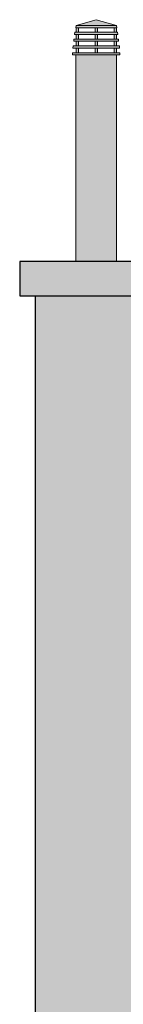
# Model space of a CAD drawing. Header units: metres. Extents: x -2.1 to 42.5, y -15.2 to 5.6.
# Tile 244 of 256: x 19.958 to 20.094, y 4.299 to 5.586. Entities that reach past the tile are written whole.
import ezdxf

# ---------------------------------------------------------------- set-up
doc = ezdxf.new("R2010")
doc.units = ezdxf.units.M
doc.layers.add('A-DETL', color=7, linetype='Continuous', lineweight=5, true_color=0x00a600)
for name, color, linetype, lineweight in [('A-DETL-GENF', 7, 'Continuous', 5), ('A-ROOF', 7, 'Continuous', 5), ('A-ROOF-PATT', 7, 'Continuous', 5), ('I-WALL', 7, 'Continuous', 5)]:
    doc.layers.add(name, color=color, linetype=linetype, lineweight=lineweight)

# ---------------------------------------------------------------- blocks, each defined once
blk = doc.blocks.new('RUFO_1_ - RUFO_1_-1923193-FACHADA 02')
at = {"layer": 'A-ROOF-PATT', "true_color": 0xc0c0c0}
blk.add_hatch(color=9, dxfattribs=at).paths.add_polyline_path([(5.1335, 5.225), (5.1437, 5.225), (5.1437, 5.27), (3.2037, 5.27), (3.2037, 5.225), (4.88, 5.225)])
at = {"layer": 'A-ROOF'}
for p, q in [((3.2037, 5.27), (3.2771, 5.27)), ((3.2037, 5.27), (3.2037, 5.225)), ((3.3302, 5.27), (5.1437, 5.27)), ((3.2037, 5.225), (5.1437, 5.225))]:
    blk.add_line(p, q, dxfattribs=at)

msp = doc.modelspace()

# ---------------------------------------------------------------- hatches: boundary and pattern name
at = {"layer": 'A-DETL-GENF', "true_color": 0xc0c0c0}
h = msp.add_hatch(color=9, dxfattribs=at)
h.paths.add_polyline_path([(20.0848, 5.5427), (20.0848, 5.5487), (20.0818, 5.5487), (20.0818, 5.5427), (20.0836, 5.5427)])
h.paths.add_polyline_path([(20.057, 5.5427), (20.06, 5.5427), (20.06, 5.5487), (20.057, 5.5487)])
h.paths.add_polyline_path([(20.0322, 5.5427), (20.0352, 5.5427), (20.0352, 5.5487), (20.0322, 5.5487)])
h.paths.add_polyline_path([(20.06, 5.5517), (20.06, 5.5576), (20.057, 5.5576), (20.057, 5.5517)])
h.paths.add_polyline_path([(20.0836, 5.5517), (20.0848, 5.5517), (20.0848, 5.5576), (20.0818, 5.5576), (20.0818, 5.5517)])
h.paths.add_polyline_path([(20.0352, 5.5517), (20.0352, 5.5576), (20.0322, 5.5576), (20.0322, 5.5517)])
h.paths.add_polyline_path([(20.0848, 5.5606), (20.0848, 5.5665), (20.0818, 5.5665), (20.0818, 5.5606), (20.0836, 5.5606)])
h.paths.add_polyline_path([(20.057, 5.5606), (20.06, 5.5606), (20.06, 5.5665), (20.057, 5.5665)])
h.paths.add_polyline_path([(20.0352, 5.5606), (20.0352, 5.5665), (20.0322, 5.5665), (20.0322, 5.5606)])
h.paths.add_polyline_path([(20.0352, 5.5696), (20.0352, 5.5753), (20.0322, 5.5753), (20.0322, 5.5696)])
h.paths.add_polyline_path([(20.0818, 5.5696), (20.0848, 5.5696), (20.0848, 5.5753), (20.0818, 5.5753)])
h.paths.add_polyline_path([(20.057, 5.5696), (20.06, 5.5696), (20.06, 5.5753), (20.057, 5.5753)])
h.paths.add_polyline_path([(20.0849, 5.5783), (20.0585, 5.5858), (20.0321, 5.5783), (20.0836, 5.5783)])
h = msp.add_hatch(color=9, dxfattribs=at)
h.paths.add_polyline_path([(20.085, 5.54), (20.0893, 5.54), (20.0893, 5.5427), (20.0275, 5.5427), (20.0275, 5.54), (20.0836, 5.54)])
h.paths.add_polyline_path([(20.0352, 5.5487), (20.0891, 5.5487), (20.0887, 5.5517), (20.0283, 5.5517), (20.028, 5.5487), (20.0322, 5.5487)])
h.paths.add_polyline_path([(20.0352, 5.5576), (20.0878, 5.5576), (20.0874, 5.5606), (20.0294, 5.5606), (20.0291, 5.5576), (20.0322, 5.5576)])
h.paths.add_polyline_path([(20.0322, 5.5665), (20.0866, 5.5665), (20.0862, 5.5696), (20.0305, 5.5696), (20.0302, 5.5665), (20.0319, 5.5665)])
h.paths.add_polyline_path([(20.0352, 5.5753), (20.0854, 5.5753), (20.0849, 5.5783), (20.0321, 5.5783), (20.0322, 5.5753)])
at = {"layer": 'A-DETL-GENF', "true_color": 0xebebeb}
msp.add_hatch(color=7, dxfattribs=at).paths.add_polyline_path([(20.0319, 5.27), (20.085, 5.27), (20.085, 5.54), (20.0319, 5.54)])
at = {"layer": 'I-WALL', "true_color": 0xdbcc9e}
msp.add_hatch(color=9, dxfattribs=at).paths.add_polyline_path([(20.056, 2.71), (20.5785, 2.71), (20.5785, 3.45), (20.5385, 3.45), (20.5385, 3.51), (21.2185, 3.51), (21.2185, 3.45), (21.1785, 3.4496), (21.1785, 2.71), (21.821, 2.71), (21.821, 3.65), (21.8985, 3.65), (21.8985, 5.225), (19.9785, 5.225), (19.9785, 2.85), (20.056, 2.85), (20.056, 2.8234)])

# ---------------------------------------------------------------- linework, layer by layer
at = {"layer": 'A-DETL', "color": 7}
for p, q in [((20.0585, 5.5858), (20.0321, 5.5783)), ((20.0849, 5.5783), (20.0585, 5.5858)), ((20.0321, 5.5783), (20.0317, 5.5753)), ((20.0321, 5.5783), (20.0849, 5.5783)), ((20.0322, 5.5753), (20.0322, 5.5696)), ((20.0352, 5.5753), (20.0322, 5.5753)), ((20.0352, 5.5753), (20.057, 5.5753)), ((20.0352, 5.5696), (20.0352, 5.5753)), ((20.057, 5.5753), (20.057, 5.5696)), ((20.06, 5.5753), (20.057, 5.5753)), ((20.06, 5.5753), (20.0818, 5.5753)), ((20.06, 5.5696), (20.06, 5.5753)), ((20.0818, 5.5753), (20.0818, 5.5696)), ((20.0848, 5.5753), (20.0818, 5.5753)), ((20.0848, 5.5696), (20.0848, 5.5753)), ((20.0854, 5.5753), (20.0849, 5.5783)), ((20.0294, 5.5606), (20.0291, 5.5576)), ((20.0322, 5.5606), (20.0294, 5.5606)), ((20.0305, 5.5696), (20.0302, 5.5665)), ((20.0302, 5.5665), (20.0322, 5.5665)), ((20.0322, 5.5696), (20.0305, 5.5696)), ((20.0322, 5.5696), (20.0352, 5.5696)), ((20.0322, 5.5665), (20.0322, 5.5606)), ((20.0352, 5.5665), (20.0322, 5.5665)), ((20.0322, 5.5606), (20.0352, 5.5606)), ((20.057, 5.5696), (20.0352, 5.5696)), ((20.0352, 5.5665), (20.057, 5.5665)), ((20.0352, 5.5606), (20.0352, 5.5665)), ((20.057, 5.5606), (20.0352, 5.5606)), ((20.057, 5.5696), (20.06, 5.5696)), ((20.057, 5.5665), (20.057, 5.5606)), ((20.06, 5.5665), (20.057, 5.5665)), ((20.057, 5.5606), (20.06, 5.5606)), ((20.0818, 5.5696), (20.06, 5.5696)), ((20.06, 5.5665), (20.0818, 5.5665)), ((20.06, 5.5606), (20.06, 5.5665)), ((20.0818, 5.5606), (20.06, 5.5606)), ((20.0818, 5.5696), (20.0848, 5.5696)), ((20.0818, 5.5665), (20.0818, 5.5606)), ((20.0848, 5.5665), (20.0818, 5.5665)), ((20.0818, 5.5606), (20.0848, 5.5606)), ((20.0862, 5.5696), (20.0848, 5.5696)), ((20.0848, 5.5665), (20.0866, 5.5665)), ((20.0848, 5.5606), (20.0848, 5.5665)), ((20.0874, 5.5606), (20.0848, 5.5606)), ((20.0866, 5.5665), (20.0862, 5.5696)), ((20.0878, 5.5576), (20.0874, 5.5606)), ((20.0283, 5.5517), (20.028, 5.5487)), ((20.028, 5.5487), (20.0322, 5.5487)), ((20.0322, 5.5517), (20.0283, 5.5517)), ((20.0291, 5.5576), (20.0322, 5.5576)), ((20.0322, 5.5576), (20.0322, 5.5517)), ((20.0352, 5.5576), (20.0322, 5.5576)), ((20.0322, 5.5517), (20.0352, 5.5517)), ((20.0322, 5.5487), (20.0322, 5.5427)), ((20.0352, 5.5487), (20.0322, 5.5487)), ((20.0352, 5.5576), (20.057, 5.5576)), ((20.0352, 5.5517), (20.0352, 5.5576)), ((20.057, 5.5517), (20.0352, 5.5517)), ((20.0352, 5.5487), (20.057, 5.5487)), ((20.0352, 5.5427), (20.0352, 5.5487)), ((20.057, 5.5576), (20.057, 5.5517)), ((20.06, 5.5576), (20.057, 5.5576)), ((20.057, 5.5517), (20.06, 5.5517)), ((20.057, 5.5487), (20.057, 5.5427)), ((20.06, 5.5487), (20.057, 5.5487)), ((20.06, 5.5576), (20.0818, 5.5576)), ((20.06, 5.5517), (20.06, 5.5576)), ((20.0818, 5.5517), (20.06, 5.5517)), ((20.06, 5.5487), (20.0818, 5.5487)), ((20.06, 5.5427), (20.06, 5.5487)), ((20.0818, 5.5576), (20.0818, 5.5517)), ((20.0848, 5.5576), (20.0818, 5.5576)), ((20.0818, 5.5517), (20.0848, 5.5517)), ((20.0818, 5.5487), (20.0818, 5.5427)), ((20.0848, 5.5487), (20.0818, 5.5487)), ((20.0848, 5.5576), (20.0878, 5.5576)), ((20.0848, 5.5517), (20.0848, 5.5576)), ((20.0887, 5.5517), (20.0848, 5.5517)), ((20.0848, 5.5487), (20.0891, 5.5487)), ((20.0848, 5.5427), (20.0848, 5.5487)), ((20.0891, 5.5487), (20.0887, 5.5517)), ((20.0322, 5.5427), (20.0275, 5.5427)), ((20.0275, 5.5427), (20.0275, 5.54)), ((20.0275, 5.54), (20.0893, 5.54)), ((20.0319, 5.54), (20.0319, 5.27)), ((20.0322, 5.5427), (20.0352, 5.5427)), ((20.057, 5.5427), (20.0352, 5.5427)), ((20.057, 5.5427), (20.06, 5.5427)), ((20.0818, 5.5427), (20.06, 5.5427)), ((20.0818, 5.5427), (20.0848, 5.5427)), ((20.0893, 5.5427), (20.0848, 5.5427)), ((20.085, 5.27), (20.085, 5.54)), ((20.0893, 5.54), (20.0893, 5.5427)), ((20.0319, 5.27), (20.085, 5.27))]:
    msp.add_line(p, q, dxfattribs=at)
at = {"layer": 'A-DETL', "color": 7, "lineweight": 30}
for p, q in [((21.8985, 5.27), (19.9585, 5.27)), ((19.9585, 5.27), (19.9585, 5.225)), ((19.9585, 5.225), (21.8985, 5.225)), ((19.9785, 5.225), (19.9785, 2.85))]:
    msp.add_line(p, q, dxfattribs=at)
at = {"layer": 'I-WALL'}
msp.add_line((19.9785, 5.225), (19.9785, 2.85), dxfattribs=at)

# ---------------------------------------------------------------- block references
at = {"layer": 'A-ROOF'}
msp.add_blockref('RUFO_1_ - RUFO_1_-1923193-FACHADA 02', (16.7548, 0), dxfattribs=at)

doc.saveas('drawing.dxf')
